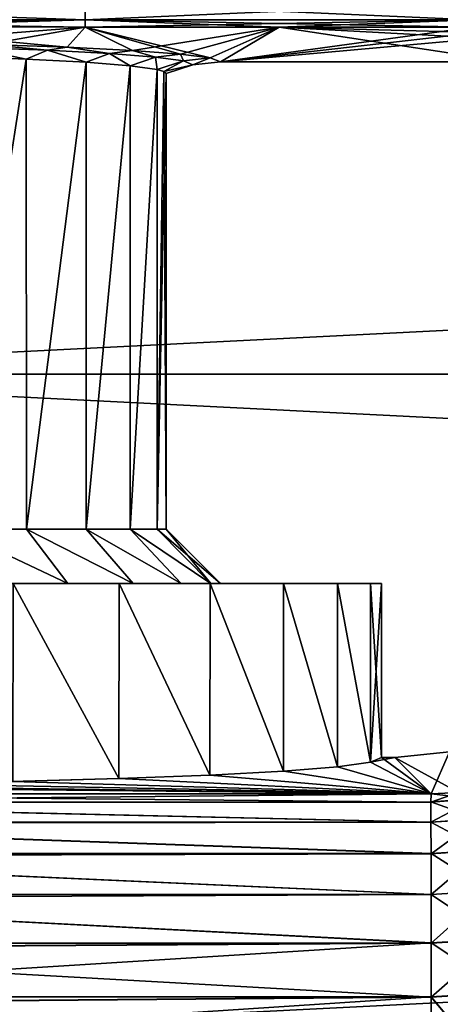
# Model space of a CAD drawing. Header units: metres. Extents: x -109 to 109, y -63 to 140.
# Tile 82 of 256: x -71.31 to -66.47, y 44.16 to 55.48. Entities that reach past the tile are written whole.
import ezdxf

# ---------------------------------------------------------------- set-up
doc = ezdxf.new("R2010")
doc.units = ezdxf.units.M
doc.layers.add('solid_502308_SW0001', color=7, linetype='CONTINUOUS')

msp = doc.modelspace()

# ---------------------------------------------------------------- linework, layer by layer
at = {"layer": 'solid_502308_SW0001'}
for points in [[(-75.567085, 62.181313, -17.689779), (-70.59935, 58.754658, -17.727995), (-76.5, 51.408573, -18.0905)], [(-75.567314, 62.178593, 17.689886), (-76.5, 51.408573, 18.0905), (-70.599335, 58.754673, 17.727995)], [(-76.5, 51.408573, 18.0905), (76.5, 51.408573, 18.0905), (70.599335, 58.754673, 17.727995)], [(-70.599335, 58.754673, 17.727995), (-76.5, 51.408573, 18.0905), (70.599335, 58.754673, 17.727995)], [(-76.5, 51.408573, -18.0905), (-70.59935, 58.754658, -17.727995), (76.5, 51.408573, -18.0905)], [(-70.59935, 58.754658, -17.727995), (70.599335, 58.754677, -17.727993), (76.5, 51.408573, -18.0905)], [(-70.557739, 55.480125, 12.035933), (-76.075638, 55.483192, 12.131778), (-76.056137, 55.671257, 12.678714)], [(-70.557739, 55.480125, -12.035933), (-70.557739, 55.67696, -12.601593), (-76.075516, 55.484035, -12.135289)], [(-70.557739, 55.67696, 12.601593), (-70.557739, 55.480125, 12.035933), (-76.056137, 55.671257, 12.678714)], [(-66.097267, 55.480125, 12.035933), (-70.557739, 55.480125, 12.035933), (-70.557739, 55.67696, 12.601593)], [(-66.097267, 55.67696, 12.601593), (-66.097267, 55.480125, 12.035933), (-70.557739, 55.67696, 12.601593)], [(-66.097267, 55.67696, -12.601593), (-70.557739, 55.67696, -12.601593), (-70.557739, 55.480125, -12.035933)], [(-66.097267, 55.480125, -12.035933), (-66.097267, 55.67696, -12.601593), (-70.557739, 55.480125, -12.035933)], [(-70.557739, 55.480125, -12.035933), (-76.075966, 55.48101, -12.12258), (-76.096588, 55.402988, -11.540034)], [(-70.557739, 55.480125, -12.035933), (-76.096588, 55.402988, -11.540034), (-73.326805, 55.400433, -11.466843)], [(-70.557739, 55.480125, -12.035933), (-76.075516, 55.484035, -12.135289), (-76.075966, 55.48101, -12.12258)], [(-76.075966, 55.48101, 12.12258), (-76.075638, 55.483192, 12.131778), (-70.557755, 55.399578, 11.442447)], [(-76.075966, 55.48101, 12.12258), (-70.557755, 55.399578, 11.442447), (-73.326805, 55.400433, 11.466843)], [(-70.557739, 55.480125, 12.035933), (-70.557755, 55.399578, 11.442447), (-76.075638, 55.483192, 12.131778)], [(-70.557739, 55.480125, -12.035933), (-73.326805, 55.400433, -11.466843), (-70.557755, 55.399578, -11.442447)], [(-70.557739, 55.480125, 12.035933), (-68.327507, 55.399578, 11.442447), (-70.557755, 55.399578, 11.442447)], [(-66.097267, 55.480125, -12.035933), (-70.557755, 55.399578, -11.442447), (-68.327507, 55.399578, -11.442447)], [(-66.097267, 55.480125, -12.035933), (-70.557739, 55.480125, -12.035933), (-70.557755, 55.399578, -11.442447)], [(-70.557739, 55.480125, 12.035933), (-66.097267, 55.399578, 11.442447), (-68.327507, 55.399578, 11.442447)], [(-66.097267, 55.480125, 12.035933), (-66.097267, 55.399578, 11.442447), (-70.557739, 55.480125, 12.035933)], [(-66.097267, 55.480125, -12.035933), (-68.327507, 55.399578, -11.442447), (-66.097267, 55.399578, -11.442447)], [(-72.758049, 55.225147, 6.447418), (-73.326805, 55.400433, 11.466843), (-70.557755, 55.399578, 11.442447)], [(-73.326805, 55.400433, -11.466843), (-71.688446, 55.199074, -5.700742), (-70.764481, 55.166927, -4.780207)], [(-70.557755, 55.399578, -11.442447), (-73.326805, 55.400433, -11.466843), (-70.764481, 55.166927, -4.780207)], [(-71.688446, 55.199074, 5.700742), (-72.758049, 55.225147, 6.447418), (-70.557755, 55.399578, 11.442447)], [(-70.764481, 55.166927, 4.780207), (-71.688446, 55.199074, 5.700742), (-70.557755, 55.399578, 11.442447)], [(-70.01432, 55.129696, 3.714004), (-70.764481, 55.166927, 4.780207), (-70.557755, 55.399578, 11.442447)], [(-70.557755, 55.399578, -11.442447), (-70.764481, 55.166927, -4.780207), (-70.01432, 55.129696, -3.714004)], [(-70.01432, 55.129696, 3.714004), (-70.557755, 55.399578, 11.442447), (-68.327507, 55.399578, 11.442447)], [(-70.557755, 55.399578, -11.442447), (-69.459892, 55.08847, -2.533459), (-69.119247, 55.044674, -1.279303)], [(-68.327507, 55.399578, -11.442447), (-70.557755, 55.399578, -11.442447), (-69.119247, 55.044674, -1.279303)], [(-70.557755, 55.399578, -11.442447), (-70.01432, 55.129696, -3.714004), (-69.459892, 55.08847, -2.533459)], [(-69.459892, 55.08847, 2.533459), (-70.01432, 55.129696, 3.714004), (-68.327507, 55.399578, 11.442447)], [(-69.119247, 55.044674, 1.279303), (-69.459892, 55.08847, 2.533459), (-68.327507, 55.399578, 11.442447)], [(-69.000137, 55), (-69.119247, 55.044674, 1.279303), (-68.327507, 55.399578, 11.442447)], [(-68.327507, 55.399578, -11.442447), (-69.119247, 55.044674, -1.279303), (-69.000137, 55)], [(-69.000137, 55), (-66.097267, 55.399578, 11.442447), (-66.03373, 55.335682, 9.612647)], [(-69.000137, 55), (-68.327507, 55.399578, 11.442447), (-66.097267, 55.399578, 11.442447)], [(-68.327507, 55.399578, -11.442447), (-69.000137, 55), (-65.698174, 55)], [(-68.327507, 55.399578, -11.442447), (-65.698174, 55), (-65.969955, 55.271782, -7.78286)], [(-66.03373, 55.335682, -9.612647), (-68.327507, 55.399578, -11.442447), (-65.969955, 55.271782, -7.78286)], [(-66.03373, 55.335682, -9.612647), (-66.097267, 55.399578, -11.442447), (-68.327507, 55.399578, -11.442447)], [(-69.000137, 55), (-66.03373, 55.335682, 9.612647), (-65.969955, 55.271782, 7.78286)], [(-65.698174, 55), (-69.000137, 55), (-65.969955, 55.271782, 7.78286)], [(-71.234413, 55.031601, 4.420316), (-72.081978, 55.063713, 5.267513), (-71.876266, 55.165272, 5.492906)], [(-72.08197, 55.063713, -5.267509), (-71.234413, 55.031601, -4.420315), (-71.876289, 55.165276, -5.492928)], [(-70.992256, 55.133114, -4.606155), (-71.688446, 55.199074, -5.700742), (-71.876289, 55.165276, -5.492928)], [(-71.234413, 55.031601, -4.420315), (-70.992256, 55.133114, -4.606155), (-71.876289, 55.165276, -5.492928)], [(-71.876266, 55.165272, 5.492906), (-71.688446, 55.199074, 5.700742), (-70.992226, 55.13311, 4.606122)], [(-71.234413, 55.031601, 4.420316), (-71.876266, 55.165272, 5.492906), (-70.992226, 55.13311, 4.606122)], [(-70.992226, 55.13311, 4.606122), (-71.688446, 55.199074, 5.700742), (-70.764481, 55.166927, 4.780207)], [(-70.992256, 55.133114, -4.606155), (-70.764481, 55.166927, -4.780207), (-71.688446, 55.199074, -5.700742)], [(-71.234413, 55.031601, -4.420315), (-70.546562, 54.994343, -3.438349), (-70.992256, 55.133114, -4.606155)], [(-70.54657, 54.994343, 3.438355), (-71.234413, 55.031601, 4.420316), (-70.992226, 55.13311, 4.606122)], [(-70.276421, 55.095844, -3.580359), (-70.764481, 55.166927, -4.780207), (-70.992256, 55.133114, -4.606155)], [(-70.546562, 54.994343, -3.438349), (-70.276421, 55.095844, -3.580359), (-70.992256, 55.133114, -4.606155)], [(-70.992226, 55.13311, 4.606122), (-70.764481, 55.166927, 4.780207), (-70.27639, 55.095844, 3.580313)], [(-70.54657, 54.994343, 3.438355), (-70.992226, 55.13311, 4.606122), (-70.27639, 55.095844, 3.580313)], [(-70.27639, 55.095844, 3.580313), (-70.764481, 55.166927, 4.780207), (-70.01432, 55.129696, 3.714004)], [(-70.276421, 55.095844, -3.580359), (-70.01432, 55.129696, -3.714004), (-70.764481, 55.166927, -4.780207)], [(-72.080574, 49.625, 5.266338), (-72.081978, 55.063713, 5.267513), (-71.234413, 55.031601, 4.420316)], [(-72.080574, 49.625, -5.266338), (-71.234413, 55.031601, -4.420315), (-72.08197, 55.063713, -5.267509)], [(-72.080574, 49.625, 5.266338), (-71.234413, 55.031601, 4.420316), (-71.233658, 49.625, 4.419424)], [(-71.233658, 49.625, -4.419424), (-71.234413, 55.031601, -4.420315), (-72.080574, 49.625, -5.266338)], [(-71.233658, 49.625, 4.419424), (-71.234413, 55.031601, 4.420316), (-70.54657, 54.994343, 3.438355)], [(-71.233658, 49.625, -4.419424), (-70.546562, 54.994343, -3.438349), (-71.234413, 55.031601, -4.420315)], [(-70.039894, 54.95306, 2.352156), (-70.54657, 54.994343, 3.438355), (-70.27639, 55.095844, 3.580313)], [(-70.546562, 54.994343, -3.438349), (-70.039894, 54.95306, -2.35215), (-70.276421, 55.095844, -3.580359)], [(-69.749992, 55.054642, -2.447474), (-70.01432, 55.129696, -3.714004), (-70.276421, 55.095844, -3.580359)], [(-70.039894, 54.95306, -2.35215), (-69.749992, 55.054642, -2.447474), (-70.276421, 55.095844, -3.580359)], [(-70.27639, 55.095844, 3.580313), (-70.01432, 55.129696, 3.714004), (-69.749969, 55.054642, 2.447416)], [(-70.039894, 54.95306, 2.352156), (-70.27639, 55.095844, 3.580313), (-69.749969, 55.054642, 2.447416)], [(-69.729576, 54.909081, 1.194566), (-70.039894, 54.95306, 2.352156), (-69.749969, 55.054642, 2.447416)], [(-70.039894, 54.95306, -2.35215), (-69.729576, 54.909081, -1.194558), (-69.749992, 55.054642, -2.447474)], [(-69.749969, 55.054642, 2.447416), (-70.01432, 55.129696, 3.714004), (-69.459892, 55.08847, 2.533459)], [(-69.749992, 55.054642, -2.447474), (-69.459892, 55.08847, -2.533459), (-70.01432, 55.129696, -3.714004)], [(-69.428162, 55.010727, -1.241328), (-69.459892, 55.08847, -2.533459), (-69.749992, 55.054642, -2.447474)], [(-69.729576, 54.909081, -1.194558), (-69.428162, 55.010727, -1.241328), (-69.749992, 55.054642, -2.447474)], [(-69.749969, 55.054642, 2.447416), (-69.459892, 55.08847, 2.533459), (-69.428146, 55.010727, 1.241259)], [(-69.729576, 54.909081, 1.194566), (-69.749969, 55.054642, 2.447416), (-69.428146, 55.010727, 1.241259)], [(-69.428146, 55.010727, 1.241259), (-69.459892, 55.08847, 2.533459), (-69.119247, 55.044674, 1.279303)], [(-69.428162, 55.010727, -1.241328), (-69.119247, 55.044674, -1.279303), (-69.459892, 55.08847, -2.533459)], [(-69.428162, 55.010727, -1.241328), (-69.319946, 54.9655, -0.000039), (-69.119247, 55.044674, -1.279303)], [(-69.428146, 55.010727, 1.241259), (-69.119247, 55.044674, 1.279303), (-69.319946, 54.9655, -0.000039)], [(-69.319946, 54.9655, -0.000039), (-69.119247, 55.044674, 1.279303), (-69.000137, 55)], [(-69.119247, 55.044674, -1.279303), (-69.319946, 54.9655, -0.000039), (-69.000137, 55)], [(-71.233658, 49.625, 4.419424), (-70.54657, 54.994343, 3.438355), (-70.546074, 49.625, 3.4375)], [(-70.546074, 49.625, -3.4375), (-70.546562, 54.994343, -3.438349), (-71.233658, 49.625, -4.419424)], [(-70.546074, 49.625, 3.4375), (-70.54657, 54.994343, 3.438355), (-70.039894, 54.95306, 2.352156)], [(-70.546074, 49.625, -3.4375), (-70.039894, 54.95306, -2.35215), (-70.546562, 54.994343, -3.438349)], [(-70.546074, 49.625, 3.4375), (-70.039894, 54.95306, 2.352156), (-70.039497, 49.625, 2.351071)], [(-70.039497, 49.625, -2.351071), (-70.039894, 54.95306, -2.35215), (-70.546074, 49.625, -3.4375)], [(-70.039497, 49.625, 2.351071), (-70.039894, 54.95306, 2.352156), (-69.729576, 54.909081, 1.194566)], [(-70.039497, 49.625, -2.351071), (-69.729576, 54.909081, -1.194558), (-70.039894, 54.95306, -2.35215)], [(-70.039497, 49.625, 2.351071), (-69.729576, 54.909081, 1.194566), (-69.729507, 49.625, 1.194164)], [(-69.729507, 49.625, -1.194164), (-69.729576, 54.909081, -1.194558), (-70.039497, 49.625, -2.351071)], [(-69.651169, 54.886436, 0.599302), (-69.729576, 54.909081, 1.194566), (-69.428146, 55.010727, 1.241259)], [(-69.729576, 54.909081, -1.194558), (-69.651169, 54.886436, -0.5993), (-69.428162, 55.010727, -1.241328)], [(-69.729507, 49.625, 1.194164), (-69.729576, 54.909081, 1.194566), (-69.651169, 54.886436, 0.599302)], [(-69.729507, 49.625, -1.194164), (-69.651169, 54.886436, -0.5993), (-69.729576, 54.909081, -1.194558)], [(-69.651169, 54.886436, 0.599302), (-69.428146, 55.010727, 1.241259), (-69.319946, 54.9655, -0.000039)], [(-69.651169, 54.886436, -0.5993), (-69.319946, 54.9655, -0.000039), (-69.428162, 55.010727, -1.241328)], [(-69.651169, 54.886436, 0.599302), (-69.319946, 54.9655, -0.000039), (-69.625, 54.863583)], [(-69.651169, 54.886436, -0.5993), (-69.625, 54.863583), (-69.319946, 54.9655, -0.000039)], [(-69.729507, 49.625, 1.194164), (-69.651169, 54.886436, 0.599302), (-69.625, 54.863583)], [(-69.729507, 49.625, -1.194164), (-69.625, 49.625), (-69.651169, 54.886436, -0.5993)], [(-69.729507, 49.625, 1.194164), (-69.625, 54.863583), (-69.625, 49.625)], [(-69.625, 49.625), (-69.625, 54.863583), (-69.651169, 54.886436, -0.5993)], [(-76.5, 43.676754, 18.243267), (76.5, 43.676754, 18.243267), (76.5, 51.408573, 18.0905)], [(-76.5, 51.408573, 18.0905), (-76.5, 43.676754, 18.243267), (76.5, 51.408573, 18.0905)], [(-76.5, 51.408573, -18.0905), (76.5, 51.408573, -18.0905), (76.5, 43.676754, -18.243267)], [(-76.5, 43.676754, -18.243267), (-76.5, 51.408573, -18.0905), (76.5, 43.676754, -18.243267)], [(-72.080574, 49.625, -5.266338), (-71.67897, 49, -5.745198), (-70.755035, 49, -4.821323)], [(-71.233658, 49.625, -4.419424), (-72.080574, 49.625, -5.266338), (-70.755035, 49, -4.821323)], [(-72.080574, 49.625, 5.266338), (-70.755035, 49, 4.821323), (-71.67897, 49, 5.745198)], [(-72.080574, 49.625, 5.266338), (-71.233658, 49.625, 4.419424), (-70.755035, 49, 4.821323)], [(-71.233658, 49.625, -4.419424), (-70.755035, 49, -4.821323), (-70.004852, 49, -3.750076)], [(-70.546074, 49.625, -3.4375), (-71.233658, 49.625, -4.419424), (-70.004852, 49, -3.750076)], [(-71.233658, 49.625, 4.419424), (-70.004852, 49, 3.750076), (-70.755035, 49, 4.821323)], [(-71.233658, 49.625, 4.419424), (-70.546074, 49.625, 3.4375), (-70.004852, 49, 3.750076)], [(-70.546074, 49.625, -3.4375), (-70.004852, 49, -3.750076), (-69.452225, 49, -2.564807)], [(-70.039497, 49.625, -2.351071), (-70.546074, 49.625, -3.4375), (-69.452225, 49, -2.564807)], [(-70.546074, 49.625, 3.4375), (-69.452225, 49, 2.564807), (-70.004852, 49, 3.750076)], [(-70.546074, 49.625, 3.4375), (-70.039497, 49.625, 2.351071), (-69.452225, 49, 2.564807)], [(-70.039497, 49.625, -2.351071), (-69.452225, 49, -2.564807), (-69.114067, 49, -1.302875)], [(-69.729507, 49.625, -1.194164), (-70.039497, 49.625, -2.351071), (-69.114067, 49, -1.302875)], [(-70.039497, 49.625, 2.351071), (-69.114067, 49, 1.302875), (-69.452225, 49, 2.564807)], [(-70.039497, 49.625, 2.351071), (-69.729507, 49.625, 1.194164), (-69.114067, 49, 1.302875)], [(-69.729507, 49.625, -1.194164), (-69.114067, 49, -1.302875), (-69, 49)], [(-69.729507, 49.625, -1.194164), (-69, 49), (-69.625, 49.625)], [(-69.729507, 49.625, 1.194164), (-69.625, 49.625), (-69.114067, 49, 1.302875)], [(-69.625, 49.625), (-69, 49), (-69.114067, 49, 1.302875)], [(-75.197495, 49, -7.386029), (-71.385963, 49, -7.827462), (-70.16745, 49, -6.87901)], [(-73.93515, 49, -7.047807), (-75.197495, 49, -7.386029), (-70.16745, 49, -6.87901)], [(-73.93515, 49, 7.047807), (-70.16745, 49, 6.87901), (-71.385963, 49, 7.827462)], [(-73.93515, 49, 7.047807), (-72.750069, 49, 6.495243), (-70.16745, 49, 6.87901)], [(-72.750069, 49, -6.495243), (-73.93515, 49, -7.047807), (-70.16745, 49, -6.87901)], [(-72.750069, 49, 6.495243), (-71.67897, 49, 5.745198), (-70.16745, 49, 6.87901)], [(-72.750069, 49, -6.495243), (-70.16745, 49, -6.87901), (-69.121895, 49, -5.743342)], [(-71.67897, 49, -5.745198), (-72.750069, 49, -6.495243), (-69.121895, 49, -5.743342)], [(-71.67897, 49, 5.745198), (-69.121895, 49, 5.743342), (-70.16745, 49, 6.87901)], [(-71.67897, 49, 5.745198), (-70.755035, 49, 4.821323), (-69.121895, 49, 5.743342)], [(-70.755035, 49, -4.821323), (-71.67897, 49, -5.745198), (-69.121895, 49, -5.743342)], [(-71.385963, 49, 7.827462), (-70.168991, 46.759731, 6.880425), (-71.387215, 46.726631, 7.828226)], [(-71.385963, 49, -7.827462), (-71.387215, 46.726631, -7.828226), (-70.168991, 46.759731, -6.880425)], [(-71.385963, 49, 7.827462), (-70.16745, 49, 6.87901), (-70.168991, 46.759731, 6.880425)], [(-71.385963, 49, -7.827462), (-70.168991, 46.759731, -6.880425), (-70.16745, 49, -6.87901)], [(-70.755035, 49, 4.821323), (-68.276886, 49, 4.45004), (-69.121895, 49, 5.743342)], [(-70.755035, 49, 4.821323), (-70.004852, 49, 3.750076), (-68.276886, 49, 4.45004)], [(-70.755035, 49, -4.821323), (-69.121895, 49, -5.743342), (-68.276886, 49, -4.45004)], [(-70.004852, 49, -3.750076), (-70.755035, 49, -4.821323), (-68.276886, 49, -4.45004)], [(-70.16745, 49, 6.87901), (-69.122681, 46.799404, 5.744355), (-70.168991, 46.759731, 6.880425)], [(-70.16745, 49, -6.87901), (-70.168991, 46.759731, -6.880425), (-69.122681, 46.799404, -5.744355)], [(-70.16745, 49, 6.87901), (-69.121895, 49, 5.743342), (-69.122681, 46.799404, 5.744355)], [(-70.16745, 49, -6.87901), (-69.122681, 46.799404, -5.744355), (-69.121895, 49, -5.743342)], [(-70.004852, 49, 3.750076), (-67.656563, 49, 3.035676), (-68.276886, 49, 4.45004)], [(-70.004852, 49, 3.750076), (-69.452225, 49, 2.564807), (-67.656563, 49, 3.035676)], [(-70.004852, 49, -3.750076), (-68.276886, 49, -4.45004), (-67.656563, 49, -3.035676)], [(-69.452225, 49, -2.564807), (-70.004852, 49, -3.750076), (-67.656563, 49, -3.035676)], [(-69.452225, 49, 2.564807), (-67.277641, 49, 1.539493), (-67.656563, 49, 3.035676)], [(-69.452225, 49, 2.564807), (-69.114067, 49, 1.302875), (-67.277641, 49, 1.539493)], [(-69.452225, 49, -2.564807), (-67.656563, 49, -3.035676), (-67.277641, 49, -1.539493)], [(-69.114067, 49, -1.302875), (-69.452225, 49, -2.564807), (-67.277641, 49, -1.539493)], [(-69.121895, 49, 5.743342), (-68.277405, 46.84457, 4.450963), (-69.122681, 46.799404, 5.744355)], [(-69.121895, 49, -5.743342), (-69.122681, 46.799404, -5.744355), (-68.277405, 46.84457, -4.450963)], [(-69.121895, 49, 5.743342), (-68.276886, 49, 4.45004), (-68.277405, 46.84457, 4.450963)], [(-69.121895, 49, -5.743342), (-68.277405, 46.84457, -4.450963), (-68.276886, 49, -4.45004)], [(-69.114067, 49, -1.302875), (-67.277641, 49, -1.539493), (-67.150002, 49)], [(-69, 49), (-69.114067, 49, -1.302875), (-67.150002, 49)], [(-69.114067, 49, 1.302875), (-69, 49), (-67.277641, 49, 1.539493)], [(-69, 49), (-67.150002, 49), (-67.277641, 49, 1.539493)], [(-68.276886, 49, 4.45004), (-67.656975, 46.893951, 3.036861), (-68.277405, 46.84457, 4.450963)], [(-68.276886, 49, -4.45004), (-68.277405, 46.84457, -4.450963), (-67.656975, 46.893951, -3.036861)], [(-68.276886, 49, 4.45004), (-67.656563, 49, 3.035676), (-67.656975, 46.893951, 3.036861)], [(-68.276886, 49, -4.45004), (-67.656975, 46.893951, -3.036861), (-67.656563, 49, -3.035676)], [(-67.656563, 49, 3.035676), (-67.27771, 46.946224, 1.539951), (-67.656975, 46.893951, 3.036861)], [(-67.656563, 49, -3.035676), (-67.656975, 46.893951, -3.036861), (-67.27771, 46.946224, -1.539951)], [(-67.656563, 49, 3.035676), (-67.277641, 49, 1.539493), (-67.27771, 46.946224, 1.539951)], [(-67.656563, 49, -3.035676), (-67.27771, 46.946224, -1.539951), (-67.277641, 49, -1.539493)], [(-67.150002, 49), (-67.150002, 47), (-67.27771, 46.946224, 1.539951)], [(-67.277641, 49, -1.539493), (-67.27771, 46.946224, -1.539951), (-67.150002, 47)], [(-67.277641, 49, 1.539493), (-67.150002, 49), (-67.27771, 46.946224, 1.539951)], [(-67.277641, 49, -1.539493), (-67.150002, 47), (-67.150002, 49)], [(-67.27771, 46.946224, 1.539951), (-66.998169, 47), (-66.580925, 46.582756, 11.948314)], [(-67.27771, 46.946224, 1.539951), (-67.150002, 47), (-66.998169, 47)], [(-67.27771, 46.946224, -1.539951), (-66.580925, 46.582756, -11.948314), (-67.150002, 47)], [(-66.580925, 46.582756, -11.948314), (-66.998169, 47), (-67.150002, 47)], [(-66.368179, 47.066872, -0.000001), (-66.580925, 46.582756, 11.948314), (-66.998169, 47)], [(-66.263489, 46.59919, -11.958641), (-66.368179, 47.066872, -0.000001), (-66.998169, 47)], [(-66.263489, 46.59919, -11.958641), (-66.998169, 47), (-66.580925, 46.582756, -11.948314)], [(-66.368179, 47.066872, -0.000001), (-66.263489, 46.59919, 11.958641), (-66.580925, 46.582756, 11.948314)], [(-68.277405, 46.84457, 4.450963), (-67.656975, 46.893951, 3.036861), (-66.580925, 46.582756, 11.948314)], [(-67.656975, 46.893951, -3.036861), (-68.277405, 46.84457, -4.450963), (-66.580925, 46.582756, -11.948314)], [(-67.656975, 46.893951, 3.036861), (-67.27771, 46.946224, 1.539951), (-66.580925, 46.582756, 11.948314)], [(-67.27771, 46.946224, -1.539951), (-67.656975, 46.893951, -3.036861), (-66.580925, 46.582756, -11.948314)], [(-70.168991, 46.759731, 6.880425), (-66.580925, 46.582756, 11.948314), (-76.5, 46.582756, 11.948314)], [(-71.387215, 46.726631, 7.828226), (-70.168991, 46.759731, 6.880425), (-76.5, 46.582756, 11.948314)], [(-70.168991, 46.759731, -6.880425), (-71.387215, 46.726631, -7.828226), (-66.580925, 46.582756, -11.948314)], [(-70.168991, 46.759731, 6.880425), (-69.122681, 46.799404, 5.744355), (-66.580925, 46.582756, 11.948314)], [(-69.122681, 46.799404, -5.744355), (-70.168991, 46.759731, -6.880425), (-66.580925, 46.582756, -11.948314)], [(-69.122681, 46.799404, 5.744355), (-68.277405, 46.84457, 4.450963), (-66.580925, 46.582756, 11.948314)], [(-68.277405, 46.84457, -4.450963), (-69.122681, 46.799404, -5.744355), (-66.580925, 46.582756, -11.948314)], [(-75.728477, 46.674606, -9.318076), (-76.5, 46.582756, -11.948314), (-66.580925, 46.582756, -11.948314)], [(-74.205826, 46.683472, -9.064169), (-75.728477, 46.674606, -9.318076), (-66.580925, 46.582756, -11.948314)], [(-72.744926, 46.700981, -8.562811), (-74.205826, 46.683472, -9.064169), (-66.580925, 46.582756, -11.948314)], [(-71.387215, 46.726631, -7.828226), (-72.744926, 46.700981, -8.562811), (-66.580925, 46.582756, -11.948314)], [(-66.581024, 46.48856, 12.596553), (-76.5, 46.582756, 11.948314), (-66.580925, 46.582756, 11.948314)], [(-76.5, 46.488556, 12.596568), (-76.5, 46.582756, 11.948314), (-66.581024, 46.48856, 12.596553)], [(-76.5, 46.488556, -12.596568), (-66.580925, 46.582756, -11.948314), (-76.5, 46.582756, -11.948314)], [(-76.5, 46.488556, -12.596568), (-66.581024, 46.489384, -12.593376), (-66.580925, 46.582756, -11.948314)], [(-66.581024, 46.48856, 12.596553), (-66.580925, 46.582756, 11.948314), (-66.263489, 46.59919, 11.958641)], [(-66.072533, 46.526543, 12.61139), (-66.581024, 46.48856, 12.596553), (-66.263489, 46.59919, 11.958641)], [(-66.07267, 46.52737, -12.608217), (-66.580925, 46.582756, -11.948314), (-66.581024, 46.489384, -12.593376)], [(-66.07267, 46.52737, -12.608217), (-66.581024, 46.489384, -12.593376), (-66.035492, 46.294849, -13.220141)], [(-66.07267, 46.52737, -12.608217), (-66.263489, 46.59919, -11.958641), (-66.580925, 46.582756, -11.948314)], [(-76.5, 46.485802, -12.60711), (-66.580994, 46.257099, -13.206573), (-66.581024, 46.489384, -12.593376)], [(-76.5, 46.488556, -12.596568), (-76.5, 46.485802, -12.60711), (-66.581024, 46.489384, -12.593376)], [(-76.5, 46.488556, 12.596568), (-66.581024, 46.48856, 12.596553), (-66.580986, 46.255608, 13.209496)], [(-76.5, 46.484947, 12.610352), (-76.5, 46.488556, 12.596568), (-66.580986, 46.255608, 13.209496)], [(-76.5, 46.485802, -12.60711), (-76.5, 46.255901, -13.208922), (-66.580994, 46.257099, -13.206573)], [(-76.5, 46.255901, 13.208922), (-76.5, 46.484947, 12.610352), (-66.580986, 46.255608, 13.209496)], [(-66.580986, 46.255608, 13.209496), (-66.581024, 46.48856, 12.596553), (-66.072533, 46.526543, 12.61139)], [(-66.581024, 46.489384, -12.593376), (-66.580994, 46.257099, -13.206573), (-66.035492, 46.294849, -13.220141)], [(-66.035255, 46.293362, 13.223056), (-66.580986, 46.255608, 13.209496), (-66.072533, 46.526543, 12.61139)], [(-76.5, 46.244053, -13.231858), (-66.580925, 45.897141, -13.754657), (-66.580994, 46.257099, -13.206573)], [(-76.5, 46.255901, -13.208922), (-76.5, 46.244053, -13.231858), (-66.580994, 46.257099, -13.206573)], [(-76.5, 46.2425, 13.23483), (-76.5, 46.255901, 13.208922), (-66.580986, 46.255608, 13.209496)], [(-76.5, 46.2425, 13.23483), (-66.580986, 46.255608, 13.209496), (-66.580917, 45.895046, 13.757186)], [(-76.5, 46.244053, -13.231858), (-76.5, 45.895882, -13.756181), (-66.580925, 45.897141, -13.754657)], [(-76.5, 45.895882, 13.756181), (-76.5, 46.2425, 13.23483), (-66.580917, 45.895046, 13.757186)], [(-66.035492, 46.294849, -13.220141), (-66.580994, 46.257099, -13.206573), (-65.978645, 45.93655, -13.766284)], [(-66.580994, 46.257099, -13.206573), (-66.580925, 45.897141, -13.754657), (-65.978645, 45.93655, -13.766284)], [(-66.580917, 45.895046, 13.757186), (-66.580986, 46.255608, 13.209496), (-66.035255, 46.293362, 13.223056)], [(-65.978317, 45.934471, 13.768801), (-66.580917, 45.895046, 13.757186), (-66.035255, 46.293362, 13.223056)], [(-76.5, 45.869698, -13.787387), (-66.580795, 45.426697, -14.211443), (-66.580925, 45.897141, -13.754657)], [(-76.5, 45.895882, -13.756181), (-76.5, 45.869698, -13.787387), (-66.580925, 45.897141, -13.754657)], [(-76.5, 45.867523, 13.78994), (-76.5, 45.895882, 13.756181), (-66.580917, 45.895046, 13.757186)], [(-76.5, 45.867523, 13.78994), (-66.580917, 45.895046, 13.757186), (-66.580795, 45.424107, 14.213457)], [(-76.5, 45.869698, -13.787387), (-76.5, 45.425659, -14.212252), (-66.580795, 45.426697, -14.211443)], [(-76.5, 45.425659, 14.212252), (-76.5, 45.867523, 13.78994), (-66.580795, 45.424107, 14.213457)], [(-65.978645, 45.93655, -13.766284), (-66.580925, 45.897141, -13.754657), (-65.905052, 45.469555, -14.220568)], [(-66.580925, 45.897141, -13.754657), (-66.580795, 45.426697, -14.211443), (-65.905052, 45.469555, -14.220568)], [(-66.580795, 45.424107, 14.213457), (-66.580917, 45.895046, 13.757186), (-65.978317, 45.934471, 13.768801)], [(-65.904648, 45.466984, 14.222569), (-66.580795, 45.424107, 14.213457), (-65.978317, 45.934471, 13.768801)], [(-76.5, 45.381405, -14.245996), (-66.580559, 44.868248, -14.555109), (-66.580795, 45.426697, -14.211443)], [(-76.5, 45.425659, -14.212252), (-76.5, 45.381405, -14.245996), (-66.580795, 45.426697, -14.211443)], [(-76.5, 45.378719, 14.248003), (-76.5, 45.425659, 14.212252), (-66.580795, 45.424107, 14.213457)], [(-76.5, 45.378719, 14.248003), (-66.580795, 45.424107, 14.213457), (-66.580559, 44.865284, 14.556512)], [(-65.905052, 45.469555, -14.220568), (-66.580795, 45.426697, -14.211443), (-65.818321, 44.916153, -14.561305)], [(-66.580559, 44.865284, 14.556512), (-66.580795, 45.424107, 14.213457), (-65.904648, 45.466984, 14.222569)], [(-66.580795, 45.426697, -14.211443), (-66.580559, 44.868248, -14.555109), (-65.818321, 44.916153, -14.561305)], [(-65.817856, 44.913216, 14.562692), (-66.580559, 44.865284, 14.556512), (-65.904648, 45.466984, 14.222569)], [(-76.5, 45.381405, -14.245996), (-76.5, 44.867661, -14.555388), (-66.580559, 44.868248, -14.555109)], [(-76.5, 44.867661, 14.555388), (-76.5, 45.378719, 14.248003), (-66.580559, 44.865284, 14.556512)], [(-76.5, 44.248486, -14.769232), (-66.579666, 44.248463, -14.769237), (-66.580559, 44.868248, -14.555109)], [(-76.5, 44.80352, -14.584819), (-76.5, 44.248486, -14.769232), (-66.580559, 44.868248, -14.555109)], [(-76.5, 44.867661, -14.555388), (-76.5, 44.80352, -14.584819), (-66.580559, 44.868248, -14.555109)], [(-76.5, 44.800453, 14.58618), (-76.5, 44.867661, 14.555388), (-66.580559, 44.865284, 14.556512)], [(-76.5, 44.800453, 14.58618), (-66.580559, 44.865284, 14.556512), (-66.579651, 44.245262, 14.769961)], [(-65.818321, 44.916153, -14.561305), (-66.580559, 44.868248, -14.555109), (-65.722061, 44.302849, -14.772223)], [(-65.817856, 44.913216, 14.562692), (-66.579651, 44.245262, 14.769961), (-66.580559, 44.865284, 14.556512)], [(-66.580559, 44.868248, -14.555109), (-66.579666, 44.248463, -14.769237), (-65.722061, 44.302849, -14.772223)], [(-65.817856, 44.913216, 14.562692), (-65.721573, 44.299679, 14.77293), (-66.579651, 44.245262, 14.769961)], [(-76.5, 44.248486, 14.769232), (-76.5, 44.800453, 14.58618), (-66.579651, 44.245262, 14.769961)], [(-66.052757, 43.621239, -14.843483), (-65.722061, 44.302849, -14.772223), (-66.579666, 44.248463, -14.769237)], [(-66.579651, 44.245262, 14.769961), (-65.721573, 44.299679, 14.77293), (-66.052757, 43.621239, 14.843483)], [(-76.5, 44.161564, 14.787608), (-76.5, 44.248486, 14.769232), (-66.579651, 44.245262, 14.769961)], [(-76.5, 44.248486, -14.769232), (-76.5, 44.164856, -14.786962), (-66.579666, 44.248463, -14.769237)], [(-66.579666, 44.248463, -14.769237), (-76.5, 43.597656, -14.843587), (-66.580925, 43.597656, -14.843587)], [(-76.5, 44.164856, -14.786962), (-76.5, 43.597656, -14.843587), (-66.579666, 44.248463, -14.769237)], [(-76.5, 44.161564, 14.787608), (-66.579651, 44.245262, 14.769961), (-66.580925, 43.597656, 14.843587)], [(-66.052757, 43.621239, -14.843483), (-66.579666, 44.248463, -14.769237), (-66.580925, 43.597656, -14.843587)], [(-66.579651, 44.245262, 14.769961), (-66.052757, 43.621239, 14.843483), (-66.580925, 43.597656, 14.843587)]]:
    msp.add_3dface(points, dxfattribs=at)

doc.saveas('drawing.dxf')
